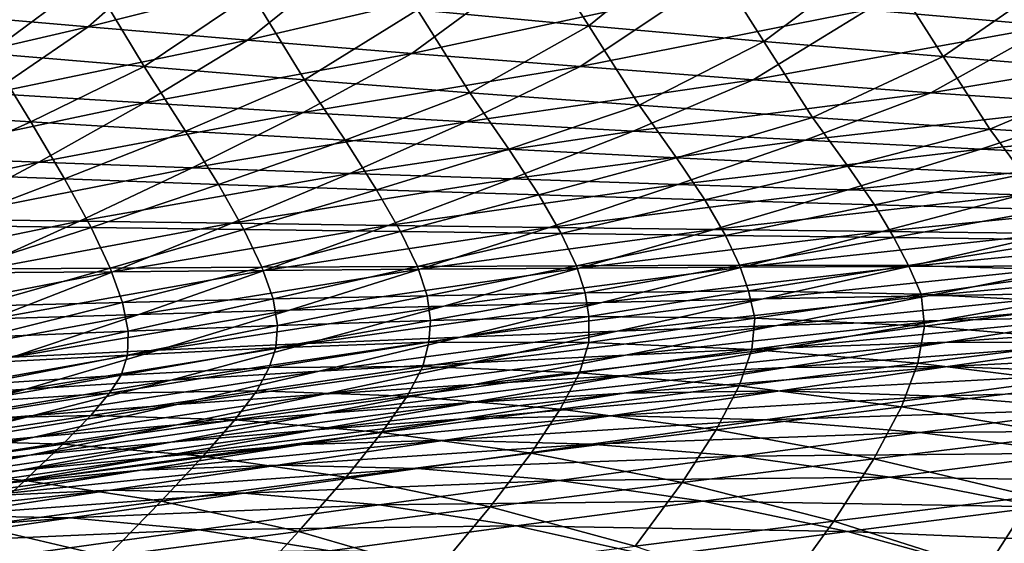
# Model space of a CAD drawing. Header units: metres. Extents: x -155 to 25, y -152 to 27.
# Tile 73 of 124: x -17.23 to -14.92, y -134.88 to -133.65. Entities that reach past the tile are written whole.
import ezdxf

# ---------------------------------------------------------------- set-up
doc = ezdxf.new("R2010")
doc.units = ezdxf.units.M
doc.layers.add('solid_12_401_052_XXX', color=7, linetype='CONTINUOUS')

msp = doc.modelspace()

# ---------------------------------------------------------------- linework, layer by layer
at = {"layer": 'solid_12_401_052_XXX'}
for points in [[(-16.295168, -133.629776, 14.791451), (-15.894475, -133.666931, 15.234095), (-16.052586, -133.417694, 14.834021)], [(-15.894475, -133.666931, 15.234095), (-15.638761, -133.459656, 15.280387), (-16.052586, -133.417694, 14.834021)], [(-15.894475, -133.666931, 15.234095), (-15.484091, -133.703491, 15.66486), (-15.638761, -133.459656, 15.280387)], [(-15.484091, -133.703491, 15.66486), (-15.214985, -133.501526, 15.714545), (-15.638761, -133.459656, 15.280387)], [(-14.811666, -133.666931, -16.287916), (-15.24179, -133.629776, -15.873811), (-14.553377, -133.459656, -16.316551)], [(-17.067137, -133.669327, -14.10902), (-17.429487, -133.638458, -13.65172), (-16.851948, -133.479706, -14.11766)], [(-17.067137, -133.669327, -14.10902), (-16.851948, -133.479706, -14.11766), (-16.465786, -133.516998, -14.571137)], [(-15.484091, -133.703491, 15.66486), (-15.064145, -133.739243, 16.083406), (-15.214985, -133.501526, 15.714545)], [(-15.064145, -133.739243, 16.083406), (-14.781413, -133.543106, 16.136175), (-15.214985, -133.501526, 15.714545)], [(-17.29999, -133.731644, 13.844889), (-17.060959, -133.554581, 13.878383), (-17.426891, -133.516983, 13.407855)], [(-16.693594, -133.700439, -14.55815), (-17.067137, -133.669327, -14.10902), (-16.465786, -133.516998, -14.571137)], [(-16.693594, -133.700439, -14.55815), (-16.465786, -133.516998, -14.571137), (-16.06843, -133.554581, -15.015445)], [(-15.064145, -133.739243, 16.083406), (-14.635214, -133.773956, 16.488993), (-14.781413, -133.543106, 16.136175)], [(-17.29999, -133.731644, 13.844889), (-16.935575, -133.762711, 14.301733), (-17.060959, -133.554581, 13.878383)], [(-16.935575, -133.762711, 14.301733), (-16.683578, -133.592255, 14.339832), (-17.060959, -133.554581, 13.878383)], [(-16.309198, -133.731644, -14.998431), (-16.693594, -133.700439, -14.55815), (-16.06843, -133.554581, -15.015445)], [(-16.309198, -133.731644, -14.998431), (-16.06843, -133.554581, -15.015445), (-15.660274, -133.592255, -15.44991)], [(-16.935575, -133.762711, 14.301733), (-16.56039, -133.793457, 14.749055), (-16.683578, -133.592255, 14.339832)], [(-16.56039, -133.793457, 14.749055), (-16.295168, -133.629776, 14.791451), (-16.683578, -133.592255, 14.339832)], [(-15.914292, -133.762711, -15.429192), (-16.309198, -133.731644, -14.998431), (-15.660274, -133.592255, -15.44991)], [(-15.914292, -133.762711, -15.429192), (-15.660274, -133.592255, -15.44991), (-15.24179, -133.629776, -15.873811)], [(-17.645996, -133.803802, -13.65176), (-17.429487, -133.638458, -13.65172), (-17.067137, -133.669327, -14.10902)], [(-16.56039, -133.793457, 14.749055), (-16.173204, -133.823685, 15.187643), (-16.295168, -133.629776, 14.791451)], [(-16.173204, -133.823685, 15.187643), (-15.894475, -133.666931, 15.234095), (-16.295168, -133.629776, 14.791451)], [(-15.509296, -133.793457, -15.849713), (-15.914292, -133.762711, -15.429192), (-15.24179, -133.629776, -15.873811)], [(-15.509296, -133.793457, -15.849713), (-15.24179, -133.629776, -15.873811), (-14.811666, -133.666931, -16.287916)], [(-16.173204, -133.823685, 15.187643), (-15.776455, -133.85321, 15.614702), (-15.894475, -133.666931, 15.234095)], [(-15.776455, -133.85321, 15.614702), (-15.484091, -133.703491, 15.66486), (-15.894475, -133.666931, 15.234095)], [(-15.092928, -133.823685, -16.260698), (-15.509296, -133.793457, -15.849713), (-14.811666, -133.666931, -16.287916)], [(-15.092928, -133.823685, -16.260698), (-14.811666, -133.666931, -16.287916), (-14.372691, -133.703491, -16.689503)], [(-17.295921, -133.82576, -14.104115), (-17.645996, -133.803802, -13.65176), (-17.067137, -133.669327, -14.10902)], [(-17.295921, -133.82576, -14.104115), (-17.067137, -133.669327, -14.10902), (-16.693594, -133.700439, -14.55815)], [(-16.935013, -133.847839, -14.54861), (-17.295921, -133.82576, -14.104115), (-16.693594, -133.700439, -14.55815)], [(-16.935013, -133.847839, -14.54861), (-16.693594, -133.700439, -14.55815), (-16.309198, -133.731644, -14.998431)], [(-15.776455, -133.85321, 15.614702), (-15.370229, -133.881836, 16.029881), (-15.484091, -133.703491, 15.66486)], [(-15.370229, -133.881836, 16.029881), (-15.064145, -133.739243, 16.083406), (-15.484091, -133.703491, 15.66486)], [(-14.667809, -133.85321, -16.659525), (-15.092928, -133.823685, -16.260698), (-14.372691, -133.703491, -16.689503)], [(-17.552795, -133.869934, 13.813606), (-17.201263, -133.891907, 14.265553), (-17.29999, -133.731644, 13.844889)], [(-17.201263, -133.891907, 14.265553), (-16.935575, -133.762711, 14.301733), (-17.29999, -133.731644, 13.844889)], [(-16.563555, -133.869934, -14.984569), (-16.935013, -133.847839, -14.54861), (-16.309198, -133.731644, -14.998431)], [(-16.563555, -133.869934, -14.984569), (-16.309198, -133.731644, -14.998431), (-15.914292, -133.762711, -15.429192)], [(-15.370229, -133.881836, 16.029881), (-14.955043, -133.909348, 16.432446), (-15.064145, -133.739243, 16.083406)], [(-14.955043, -133.909348, 16.432446), (-14.635214, -133.773956, 16.488993), (-15.064145, -133.739243, 16.083406)], [(-17.201263, -133.891907, 14.265553), (-16.839174, -133.913635, 14.708292), (-16.935575, -133.762711, 14.301733)], [(-16.839174, -133.913635, 14.708292), (-16.56039, -133.793457, 14.749055), (-16.935575, -133.762711, 14.301733)], [(-16.181839, -133.891907, -15.411328), (-16.563555, -133.869934, -14.984569), (-15.914292, -133.762711, -15.429192)], [(-16.181839, -133.891907, -15.411328), (-15.914292, -133.762711, -15.429192), (-15.509296, -133.793457, -15.849713)], [(-14.955043, -133.909348, 16.432446), (-14.531419, -133.935577, 16.821701), (-14.635214, -133.773956, 16.488993)], [(-16.839174, -133.913635, 14.708292), (-16.465321, -133.934998, 15.142544), (-16.56039, -133.793457, 14.749055)], [(-16.465321, -133.934998, 15.142544), (-16.173204, -133.823685, 15.187643), (-16.56039, -133.793457, 14.749055)], [(-15.790222, -133.913635, -15.828176), (-16.181839, -133.891907, -15.411328), (-15.509296, -133.793457, -15.849713)], [(-15.790222, -133.913635, -15.828176), (-15.509296, -133.793457, -15.849713), (-15.092928, -133.823685, -16.260698)], [(-17.531176, -133.973358, -14.101912), (-17.295921, -133.82576, -14.104115), (-16.935013, -133.847839, -14.54861)], [(-16.465321, -133.934998, 15.142544), (-16.08198, -133.955872, 15.565628), (-16.173204, -133.823685, 15.187643)], [(-16.08198, -133.955872, 15.565628), (-15.776455, -133.85321, 15.614702), (-16.173204, -133.823685, 15.187643)], [(-15.387452, -133.934998, -16.23575), (-15.790222, -133.913635, -15.828176), (-15.092928, -133.823685, -16.260698)], [(-15.387452, -133.934998, -16.23575), (-15.092928, -133.823685, -16.260698), (-14.667809, -133.85321, -16.659525)], [(-17.18243, -133.986557, -14.541486), (-17.531176, -133.973358, -14.101912), (-16.935013, -133.847839, -14.54861)], [(-17.18243, -133.986557, -14.541486), (-16.935013, -133.847839, -14.54861), (-16.563555, -133.869934, -14.984569)], [(-17.47212, -134.012787, 14.23087), (-17.201263, -133.891907, 14.265553), (-17.552795, -133.869934, 13.813606)], [(-16.823439, -133.999725, -14.972838), (-17.18243, -133.986557, -14.541486), (-16.563555, -133.869934, -14.984569)], [(-16.823439, -133.999725, -14.972838), (-16.563555, -133.869934, -14.984569), (-16.181839, -133.891907, -15.411328)], [(-16.08198, -133.955872, 15.565628), (-15.689193, -133.976151, 15.977185), (-15.776455, -133.85321, 15.614702)], [(-15.689193, -133.976151, 15.977185), (-15.370229, -133.881836, 16.029881), (-15.776455, -133.85321, 15.614702)], [(-14.975981, -133.955872, -16.631531), (-15.387452, -133.934998, -16.23575), (-14.667809, -133.85321, -16.659525)], [(-14.975981, -133.955872, -16.631531), (-14.667809, -133.85321, -16.659525), (-14.234051, -133.881836, -17.045849)], [(-17.47212, -134.012787, 14.23087), (-17.122641, -134.025726, 14.668777), (-17.201263, -133.891907, 14.265553)], [(-17.122641, -134.025726, 14.668777), (-16.839174, -133.913635, 14.708292), (-17.201263, -133.891907, 14.265553)], [(-16.454437, -134.012787, -15.395311), (-16.823439, -133.999725, -14.972838), (-16.181839, -133.891907, -15.411328)], [(-16.454437, -134.012787, -15.395311), (-16.181839, -133.891907, -15.411328), (-15.790222, -133.913635, -15.828176)], [(-15.689193, -133.976151, 15.977185), (-15.287413, -133.995712, 16.376493), (-15.370229, -133.881836, 16.029881)], [(-15.287413, -133.995712, 16.376493), (-14.955043, -133.909348, 16.432446), (-15.370229, -133.881836, 16.029881)], [(-14.55588, -133.976151, -17.015165), (-14.975981, -133.955872, -16.631531), (-14.234051, -133.881836, -17.045849)], [(-17.122641, -134.025726, 14.668777), (-16.761644, -134.038467, 15.098453), (-16.839174, -133.913635, 14.708292)], [(-16.761644, -134.038467, 15.098453), (-16.465321, -133.934998, 15.142544), (-16.839174, -133.913635, 14.708292)], [(-16.075733, -134.025726, -15.808205), (-16.454437, -134.012787, -15.395311), (-15.790222, -133.913635, -15.828176)], [(-16.075733, -134.025726, -15.808205), (-15.790222, -133.913635, -15.828176), (-15.387452, -133.934998, -16.23575)], [(-15.287413, -133.995712, 16.376493), (-14.877096, -134.01442, 16.762865), (-14.955043, -133.909348, 16.432446)], [(-14.877096, -134.01442, 16.762865), (-14.531419, -133.935577, 16.821701), (-14.955043, -133.909348, 16.432446)], [(-16.761644, -134.038467, 15.098453), (-16.391249, -134.05098, 15.517332), (-16.465321, -133.934998, 15.142544)], [(-16.391249, -134.05098, 15.517332), (-16.08198, -133.955872, 15.565628), (-16.465321, -133.934998, 15.142544)], [(-15.686104, -134.038467, -16.212095), (-16.075733, -134.025726, -15.808205), (-15.387452, -133.934998, -16.23575)], [(-15.686104, -134.038467, -16.212095), (-15.387452, -133.934998, -16.23575), (-14.975981, -133.955872, -16.631531)], [(-16.391249, -134.05098, 15.517332), (-16.011457, -134.063202, 15.925053), (-16.08198, -133.955872, 15.565628)], [(-16.011457, -134.063202, 15.925053), (-15.689193, -133.976151, 15.977185), (-16.08198, -133.955872, 15.565628)], [(-15.287837, -134.05098, -16.60457), (-15.686104, -134.038467, -16.212095), (-14.975981, -133.955872, -16.631531)], [(-15.287837, -134.05098, -16.60457), (-14.975981, -133.955872, -16.631531), (-14.55588, -133.976151, -17.015165)], [(-17.771168, -134.115234, -14.102114), (-17.531176, -133.973358, -14.101912), (-17.18243, -133.986557, -14.541486)], [(-17.434057, -134.120178, -14.53651), (-17.771168, -134.115234, -14.102114), (-17.18243, -133.986557, -14.541486)], [(-17.434057, -134.120178, -14.53651), (-17.18243, -133.986557, -14.541486), (-16.823439, -133.999725, -14.972838)], [(-16.011457, -134.063202, 15.925053), (-15.622663, -134.075104, 16.320904), (-15.689193, -133.976151, 15.977185)], [(-15.622663, -134.075104, 16.320904), (-15.287413, -133.995712, 16.376493), (-15.689193, -133.976151, 15.977185)], [(-14.880963, -134.063202, -16.985268), (-15.287837, -134.05098, -16.60457), (-14.55588, -133.976151, -17.015165)], [(-17.408861, -134.134567, 14.630442), (-17.122641, -134.025726, 14.668777), (-17.47212, -134.012787, 14.23087)], [(-17.087004, -134.125031, -14.962993), (-17.434057, -134.120178, -14.53651), (-16.823439, -133.999725, -14.972838)], [(-17.087004, -134.125031, -14.962993), (-16.823439, -133.999725, -14.972838), (-16.454437, -134.012787, -15.395311)], [(-16.730204, -134.129822, -15.380919), (-17.087004, -134.125031, -14.962993), (-16.454437, -134.012787, -15.395311)], [(-16.730204, -134.129822, -15.380919), (-16.454437, -134.012787, -15.395311), (-16.075733, -134.025726, -15.808205)], [(-15.622663, -134.075104, 16.320904), (-15.225259, -134.086624, 16.704212), (-15.287413, -133.995712, 16.376493)], [(-15.225259, -134.086624, 16.704212), (-14.877096, -134.01442, 16.762865), (-15.287413, -133.995712, 16.376493)], [(-17.408861, -134.134567, 14.630442), (-17.060225, -134.139282, 15.055326), (-17.122641, -134.025726, 14.668777)], [(-17.060225, -134.139282, 15.055326), (-16.761644, -134.038467, 15.098453), (-17.122641, -134.025726, 14.668777)], [(-16.363911, -134.134567, -15.789599), (-16.730204, -134.129822, -15.380919), (-16.075733, -134.025726, -15.808205)], [(-16.363911, -134.134567, -15.789599), (-16.075733, -134.025726, -15.808205), (-15.686104, -134.038467, -16.212095)], [(-15.225259, -134.086624, 16.704212), (-14.8186, -134.097717, 17.075073), (-14.877096, -134.01442, 16.762865)], [(-17.060225, -134.139282, 15.055326), (-16.702301, -134.143967, 15.469795), (-16.761644, -134.038467, 15.098453)], [(-16.702301, -134.143967, 15.469795), (-16.391249, -134.05098, 15.517332), (-16.761644, -134.038467, 15.098453)], [(-16.702301, -134.143967, 15.469795), (-16.335062, -134.148682, 15.873484), (-16.391249, -134.05098, 15.517332)], [(-16.335062, -134.148682, 15.873484), (-16.011457, -134.063202, 15.925053), (-16.391249, -134.05098, 15.517332)], [(-15.986939, -134.139282, -16.189558), (-16.363911, -134.134567, -15.789599), (-15.686104, -134.038467, -16.212095)], [(-15.986939, -134.139282, -16.189558), (-15.686104, -134.038467, -16.212095), (-15.287837, -134.05098, -16.60457)], [(-15.601418, -134.143982, -16.578489), (-15.986939, -134.139282, -16.189558), (-15.287837, -134.05098, -16.60457)], [(-15.601418, -134.143982, -16.578489), (-15.287837, -134.05098, -16.60457), (-14.880963, -134.063202, -16.985268)], [(-16.335062, -134.148682, 15.873484), (-15.958844, -134.153412, 16.265701), (-16.011457, -134.063202, 15.925053)], [(-15.958844, -134.153412, 16.265701), (-15.622663, -134.075104, 16.320904), (-16.011457, -134.063202, 15.925053)], [(-15.958844, -134.153412, 16.265701), (-15.573987, -134.158173, 16.645786), (-15.622663, -134.075104, 16.320904)], [(-15.573987, -134.158173, 16.645786), (-15.225259, -134.086624, 16.704212), (-15.622663, -134.075104, 16.320904)], [(-15.207345, -134.148682, -16.956026), (-15.601418, -134.143982, -16.578489), (-14.880963, -134.063202, -16.985268)], [(-15.207345, -134.148682, -16.956026), (-14.880963, -134.063202, -16.985268), (-14.465921, -134.075104, -17.353508)], [(-14.805099, -134.153412, -17.321503), (-15.207345, -134.148682, -16.956026), (-14.465921, -134.075104, -17.353508)], [(-15.573987, -134.158173, 16.645786), (-15.179844, -134.16301, 17.013809), (-15.225259, -134.086624, 16.704212)], [(-15.179844, -134.16301, 17.013809), (-14.8186, -134.097717, 17.075073), (-15.225259, -134.086624, 16.704212)], [(-15.179844, -134.16301, 17.013809), (-14.771222, -134.168823, 17.370022), (-14.8186, -134.097717, 17.075073)], [(-17.689859, -134.248962, -14.533667), (-17.434057, -134.120178, -14.53651), (-17.087004, -134.125031, -14.962993)], [(-17.354223, -134.246109, -14.955021), (-17.689859, -134.248962, -14.533667), (-17.087004, -134.125031, -14.962993)], [(-17.354223, -134.246109, -14.955021), (-17.087004, -134.125031, -14.962993), (-16.730204, -134.129822, -15.380919)], [(-17.361029, -134.237564, 15.013164), (-17.060225, -134.139282, 15.055326), (-17.408861, -134.134567, 14.630442)], [(-17.361029, -134.237564, 15.013164), (-17.015104, -134.234985, 15.423018), (-17.060225, -134.139282, 15.055326)], [(-17.009106, -134.243195, -15.36814), (-17.354223, -134.246109, -14.955021), (-16.730204, -134.129822, -15.380919)], [(-17.015104, -134.234985, 15.423018), (-16.702301, -134.143967, 15.469795), (-17.060225, -134.139282, 15.055326)], [(-17.015104, -134.234985, 15.423018), (-16.659975, -134.232666, 15.822484), (-16.702301, -134.143967, 15.469795)], [(-17.009106, -134.243195, -15.36814), (-16.730204, -134.129822, -15.380919), (-16.363911, -134.134567, -15.789599)], [(-16.654724, -134.240326, -15.772356), (-17.009106, -134.243195, -15.36814), (-16.363911, -134.134567, -15.789599)], [(-16.659975, -134.232666, 15.822484), (-16.335062, -134.148682, 15.873484), (-16.702301, -134.143967, 15.469795)], [(-16.659975, -134.232666, 15.822484), (-16.295927, -134.230682, 16.21089), (-16.335062, -134.148682, 15.873484)], [(-16.654724, -134.240326, -15.772356), (-16.363911, -134.134567, -15.789599), (-15.986939, -134.139282, -16.189558)], [(-16.289928, -134.237564, -16.168135), (-16.654724, -134.240326, -15.772356), (-15.986939, -134.139282, -16.189558)], [(-16.295927, -134.230682, 16.21089), (-15.958844, -134.153412, 16.265701), (-16.335062, -134.148682, 15.873484)], [(-16.289928, -134.237564, -16.168135), (-15.986939, -134.139282, -16.189558), (-15.601418, -134.143982, -16.578489)], [(-15.916696, -134.234985, -16.553288), (-16.289928, -134.237564, -16.168135), (-15.601418, -134.143982, -16.578489)], [(-15.916696, -134.234985, -16.553288), (-15.601418, -134.143982, -16.578489), (-15.207345, -134.148682, -16.956026)], [(-15.534992, -134.232666, -16.927443), (-15.916696, -134.234985, -16.553288), (-15.207345, -134.148682, -16.956026)], [(-15.534992, -134.232666, -16.927443), (-15.207345, -134.148682, -16.956026), (-14.805099, -134.153412, -17.321503)], [(-16.295927, -134.230682, 16.21089), (-15.92325, -134.229126, 16.587591), (-15.958844, -134.153412, 16.265701)], [(-15.92325, -134.229126, 16.587591), (-15.573987, -134.158173, 16.645786), (-15.958844, -134.153412, 16.265701)], [(-15.92325, -134.229126, 16.587591), (-15.541303, -134.228058, 16.952635), (-15.573987, -134.158173, 16.645786)], [(-15.541303, -134.228058, 16.952635), (-15.179844, -134.16301, 17.013809), (-15.573987, -134.158173, 16.645786)], [(-15.541303, -134.228058, 16.952635), (-15.145662, -134.228531, 17.30559), (-15.179844, -134.16301, 17.013809)], [(-15.14515, -134.230682, -17.289949), (-15.534992, -134.232666, -16.927443), (-14.805099, -134.153412, -17.321503)], [(-15.145662, -134.228531, 17.30559), (-14.771222, -134.168823, 17.370022), (-15.179844, -134.16301, 17.013809)], [(-15.145662, -134.228531, 17.30559), (-14.725677, -134.240295, 17.64502), (-14.771222, -134.168823, 17.370022)], [(-15.14515, -134.230682, -17.289949), (-14.805099, -134.153412, -17.321503), (-14.395068, -134.158173, -17.674282)], [(-14.747502, -134.229126, -17.64019), (-15.14515, -134.230682, -17.289949), (-14.395068, -134.158173, -17.674282)], [(-17.625425, -134.363342, -14.949043), (-17.354223, -134.246109, -14.955021), (-17.009106, -134.243195, -15.36814)], [(-17.291435, -134.353287, -15.357082), (-17.625425, -134.363342, -14.949043), (-17.009106, -134.243195, -15.36814)], [(-17.329821, -134.324188, 15.377048), (-17.015104, -134.234985, 15.423018), (-17.361029, -134.237564, 15.013164)], [(-17.329821, -134.324188, 15.377048), (-16.986319, -134.315308, 15.772087), (-17.015104, -134.234985, 15.423018)], [(-17.291435, -134.353287, -15.357082), (-17.009106, -134.243195, -15.36814), (-16.654724, -134.240326, -15.772356)], [(-16.948416, -134.343323, -15.756562), (-17.291435, -134.353287, -15.357082), (-16.654724, -134.240326, -15.772356)], [(-16.986319, -134.315308, 15.772087), (-16.659975, -134.232666, 15.822484), (-17.015104, -134.234985, 15.423018)], [(-16.986319, -134.315308, 15.772087), (-16.633995, -134.307037, 16.15649), (-16.659975, -134.232666, 15.822484)], [(-16.948416, -134.343323, -15.756562), (-16.654724, -134.240326, -15.772356), (-16.289928, -134.237564, -16.168135)], [(-16.595272, -134.333572, -16.1479), (-16.948416, -134.343323, -15.756562), (-16.289928, -134.237564, -16.168135)], [(-16.633995, -134.307037, 16.15649), (-16.295927, -134.230682, 16.21089), (-16.659975, -134.232666, 15.822484)], [(-16.633995, -134.307037, 16.15649), (-16.273096, -134.299515, 16.52964), (-16.295927, -134.230682, 16.21089)], [(-16.595272, -134.333572, -16.1479), (-16.289928, -134.237564, -16.168135), (-15.916696, -134.234985, -16.553288)], [(-16.233826, -134.324188, -16.52902), (-16.595272, -134.333572, -16.1479), (-15.916696, -134.234985, -16.553288)], [(-16.273096, -134.299515, 16.52964), (-15.92325, -134.229126, 16.587591), (-16.295927, -134.230682, 16.21089)], [(-16.273096, -134.299515, 16.52964), (-15.902994, -134.292877, 16.89156), (-15.92325, -134.229126, 16.587591)], [(-16.233826, -134.324188, -16.52902), (-15.916696, -134.234985, -16.553288), (-15.534992, -134.232666, -16.927443)], [(-15.864025, -134.315308, -16.899557), (-16.233826, -134.324188, -16.52902), (-15.534992, -134.232666, -16.927443)], [(-15.902994, -134.292877, 16.89156), (-15.541303, -134.228058, 16.952635), (-15.92325, -134.229126, 16.587591)], [(-15.902994, -134.292877, 16.89156), (-15.520042, -134.2883, 17.241135), (-15.541303, -134.228058, 16.952635)], [(-15.864025, -134.315308, -16.899557), (-15.534992, -134.232666, -16.927443), (-15.14515, -134.230682, -17.289949)], [(-15.486155, -134.307037, -17.258879), (-15.864025, -134.315308, -16.899557), (-15.14515, -134.230682, -17.289949)], [(-15.520042, -134.2883, 17.241135), (-15.145662, -134.228531, 17.30559), (-15.541303, -134.228058, 16.952635)], [(-15.520042, -134.2883, 17.241135), (-15.115513, -134.296143, 17.57543), (-15.145662, -134.228531, 17.30559)], [(-15.486155, -134.307037, -17.258879), (-15.14515, -134.230682, -17.289949), (-14.747502, -134.229126, -17.64019)], [(-15.100501, -134.299515, -17.606382), (-15.486155, -134.307037, -17.258879), (-14.747502, -134.229126, -17.64019)], [(-15.115513, -134.296143, 17.57543), (-14.725677, -134.240295, 17.64502), (-15.145662, -134.228531, 17.30559)], [(-15.115513, -134.296143, 17.57543), (-14.703154, -134.317551, 17.894966), (-14.725677, -134.240295, 17.64502)], [(-15.100501, -134.299515, -17.606382), (-14.747502, -134.229126, -17.64019), (-14.341406, -134.228058, -17.978165)], [(-14.706437, -134.292877, -17.942053), (-15.100501, -134.299515, -17.606382), (-14.341406, -134.228058, -17.978165)], [(-15.894362, -134.348129, 17.176653), (-15.520042, -134.2883, 17.241135), (-15.902994, -134.292877, 16.89156)], [(-15.894362, -134.348129, 17.176653), (-15.505051, -134.352249, 17.505718), (-15.520042, -134.2883, 17.241135)], [(-15.505051, -134.352249, 17.505718), (-15.115513, -134.296143, 17.57543), (-15.520042, -134.2883, 17.241135)], [(-15.071698, -134.357483, -17.906054), (-14.706437, -134.292877, -17.942053), (-14.3004, -134.2883, -18.264524)], [(-14.678263, -134.348129, -18.22588), (-15.071698, -134.357483, -17.906054), (-14.3004, -134.2883, -18.264524)], [(-16.973064, -134.382462, 16.10251), (-16.633995, -134.307037, 16.15649), (-16.986319, -134.315308, 15.772087)], [(-16.973064, -134.382462, 16.10251), (-16.623537, -134.36937, 16.471935), (-16.633995, -134.307037, 16.15649)], [(-16.623537, -134.36937, 16.471935), (-16.273096, -134.299515, 16.52964), (-16.633995, -134.307037, 16.15649)], [(-16.623537, -134.36937, 16.471935), (-16.264925, -134.357483, 16.830584), (-16.273096, -134.299515, 16.52964)], [(-16.264925, -134.357483, 16.830584), (-15.902994, -134.292877, 16.89156), (-16.273096, -134.299515, 16.52964)], [(-16.264925, -134.357483, 16.830584), (-15.894362, -134.348129, 17.176653), (-15.902994, -134.292877, 16.89156)], [(-16.194471, -134.396606, -16.872375), (-15.864025, -134.315308, -16.899557), (-15.486155, -134.307037, -17.258879)], [(-15.828131, -134.382462, -17.228291), (-16.194471, -134.396606, -16.872375), (-15.486155, -134.307037, -17.258879)], [(-15.828131, -134.382462, -17.228291), (-15.486155, -134.307037, -17.258879), (-15.100501, -134.299515, -17.606382)], [(-15.454077, -134.36937, -17.572861), (-15.828131, -134.382462, -17.228291), (-15.100501, -134.299515, -17.606382)], [(-15.505051, -134.352249, 17.505718), (-15.10799, -134.371094, 17.820768), (-15.115513, -134.296143, 17.57543)], [(-15.454077, -134.36937, -17.572861), (-15.100501, -134.299515, -17.606382), (-14.706437, -134.292877, -17.942053)], [(-15.071698, -134.357483, -17.906054), (-15.454077, -134.36937, -17.572861), (-14.706437, -134.292877, -17.942053)], [(-15.10799, -134.371094, 17.820768), (-14.703154, -134.317551, 17.894966), (-15.115513, -134.296143, 17.57543)], [(-17.314119, -134.396606, 15.722295), (-16.986319, -134.315308, 15.772087), (-17.329821, -134.324188, 15.377048)], [(-17.314119, -134.396606, 15.722295), (-16.973064, -134.382462, 16.10251), (-16.986319, -134.315308, 15.772087)], [(-17.245045, -134.443542, -15.742228), (-16.948416, -134.343323, -15.756562), (-16.595272, -134.333572, -16.1479)], [(-16.903015, -134.427322, -16.128859), (-17.245045, -134.443542, -15.742228), (-16.595272, -134.333572, -16.1479)], [(-16.903015, -134.427322, -16.128859), (-16.595272, -134.333572, -16.1479), (-16.233826, -134.324188, -16.52902)], [(-16.552847, -134.411621, -16.505695), (-16.903015, -134.427322, -16.128859), (-16.233826, -134.324188, -16.52902)], [(-16.552847, -134.411621, -16.505695), (-16.233826, -134.324188, -16.52902), (-15.864025, -134.315308, -16.899557)], [(-16.194471, -134.396606, -16.872375), (-16.552847, -134.411621, -16.505695), (-15.864025, -134.315308, -16.899557)], [(-15.10799, -134.371094, 17.820768), (-14.703472, -134.4048, 18.121515), (-14.703154, -134.317551, 17.894966)], [(-17.577253, -134.460083, -15.347756), (-17.291435, -134.353287, -15.357082), (-16.948416, -134.343323, -15.756562)], [(-17.245045, -134.443542, -15.742228), (-17.577253, -134.460083, -15.347756), (-16.948416, -134.343323, -15.756562)], [(-16.62705, -134.421829, 16.769691), (-16.264925, -134.357483, 16.830584), (-16.623537, -134.36937, 16.471935)], [(-16.62705, -134.421829, 16.769691), (-16.268631, -134.408005, 17.11215), (-16.264925, -134.357483, 16.830584)], [(-16.268631, -134.408005, 17.11215), (-15.894362, -134.348129, 17.176653), (-16.264925, -134.357483, 16.830584)], [(-16.268631, -134.408005, 17.11215), (-15.89434, -134.408707, 17.435904), (-15.894362, -134.348129, 17.176653)], [(-15.89434, -134.408707, 17.435904), (-15.505051, -134.352249, 17.505718), (-15.894362, -134.348129, 17.176653)], [(-15.89434, -134.408707, 17.435904), (-15.512428, -134.425171, 17.746403), (-15.505051, -134.352249, 17.505718)], [(-15.808129, -134.438553, -17.539585), (-15.454077, -134.36937, -17.572861), (-15.071698, -134.357483, -17.906054)], [(-15.437151, -134.421829, -17.870153), (-15.808129, -134.438553, -17.539585), (-15.071698, -134.357483, -17.906054)], [(-15.512428, -134.425171, 17.746403), (-15.10799, -134.371094, 17.820768), (-15.505051, -134.352249, 17.505718)], [(-15.437151, -134.421829, -17.870153), (-15.071698, -134.357483, -17.906054), (-14.678263, -134.348129, -18.22588)], [(-15.056076, -134.408005, -18.187212), (-15.437151, -134.421829, -17.870153), (-14.678263, -134.348129, -18.22588)], [(-15.056076, -134.408005, -18.187212), (-14.678263, -134.348129, -18.22588), (-14.267288, -134.352249, -18.527456)], [(-14.660451, -134.408707, -18.484518), (-15.056076, -134.408005, -18.187212), (-14.267288, -134.352249, -18.527456)], [(-17.312967, -134.456787, 16.048887), (-16.973064, -134.382462, 16.10251), (-17.314119, -134.396606, 15.722295)], [(-17.312967, -134.456787, 16.048887), (-16.97447, -134.438553, 16.414444), (-16.973064, -134.382462, 16.10251)], [(-16.97447, -134.438553, 16.414444), (-16.623537, -134.36937, 16.471935), (-16.973064, -134.382462, 16.10251)], [(-16.97447, -134.438553, 16.414444), (-16.62705, -134.421829, 16.769691), (-16.623537, -134.36937, 16.471935)], [(-16.526085, -134.476303, -16.845795), (-16.194471, -134.396606, -16.872375), (-15.828131, -134.382462, -17.228291)], [(-16.170912, -134.456787, -17.198116), (-16.526085, -134.476303, -16.845795), (-15.828131, -134.382462, -17.228291)], [(-16.170912, -134.456787, -17.198116), (-15.828131, -134.382462, -17.228291), (-15.454077, -134.36937, -17.572861)], [(-15.808129, -134.438553, -17.539585), (-16.170912, -134.456787, -17.198116), (-15.454077, -134.36937, -17.572861)], [(-15.512428, -134.425171, 17.746403), (-15.123275, -134.45755, 18.043274), (-15.10799, -134.371094, 17.820768)], [(-15.123275, -134.45755, 18.043274), (-14.703472, -134.4048, 18.121515), (-15.10799, -134.371094, 17.820768)], [(-16.873432, -134.496902, -16.483173), (-16.552847, -134.411621, -16.505695), (-16.194471, -134.396606, -16.872375)], [(-16.526085, -134.476303, -16.845795), (-16.873432, -134.496902, -16.483173), (-16.194471, -134.396606, -16.872375)], [(-15.123275, -134.45755, 18.043274), (-14.726797, -134.506393, 18.326632), (-14.703472, -134.4048, 18.121515)], [(-17.544104, -134.540436, -15.729137), (-17.245045, -134.443542, -15.742228), (-16.903015, -134.427322, -16.128859)], [(-17.212744, -134.518356, -16.110838), (-17.544104, -134.540436, -15.729137), (-16.903015, -134.427322, -16.128859)], [(-17.212744, -134.518356, -16.110838), (-16.903015, -134.427322, -16.128859), (-16.552847, -134.411621, -16.505695)], [(-16.873432, -134.496902, -16.483173), (-17.212744, -134.518356, -16.110838), (-16.552847, -134.411621, -16.505695)], [(-16.989408, -134.485931, 16.708893), (-16.62705, -134.421829, 16.769691), (-16.97447, -134.438553, 16.414444)], [(-16.989408, -134.485931, 16.708893), (-16.642839, -134.467957, 17.047625), (-16.62705, -134.421829, 16.769691)], [(-16.642839, -134.467957, 17.047625), (-16.268631, -134.408005, 17.11215), (-16.62705, -134.421829, 16.769691)], [(-16.642839, -134.467957, 17.047625), (-16.283339, -134.465454, 17.365971), (-16.268631, -134.408005, 17.11215)], [(-16.283339, -134.465454, 17.365971), (-15.89434, -134.408707, 17.435904), (-16.268631, -134.408005, 17.11215)], [(-16.283339, -134.465454, 17.365971), (-15.916404, -134.479721, 17.671852), (-15.89434, -134.408707, 17.435904)], [(-16.162741, -134.507141, -17.506584), (-15.808129, -134.438553, -17.539585), (-15.437151, -134.421829, -17.870153)], [(-15.802827, -134.485931, -17.834364), (-16.162741, -134.507141, -17.506584), (-15.437151, -134.421829, -17.870153)], [(-15.916404, -134.479721, 17.671852), (-15.512428, -134.425171, 17.746403), (-15.89434, -134.408707, 17.435904)], [(-15.916404, -134.479721, 17.671852), (-15.542492, -134.510925, 17.964798), (-15.512428, -134.425171, 17.746403)], [(-15.802827, -134.485931, -17.834364), (-15.437151, -134.421829, -17.870153), (-15.056076, -134.408005, -18.187212)], [(-15.433831, -134.467957, -18.148516), (-15.802827, -134.485931, -17.834364), (-15.056076, -134.408005, -18.187212)], [(-15.542492, -134.510925, 17.964798), (-15.123275, -134.45755, 18.043274), (-15.512428, -134.425171, 17.746403)], [(-15.433831, -134.467957, -18.148516), (-15.056076, -134.408005, -18.187212), (-14.660451, -134.408707, -18.484518)], [(-15.053332, -134.465454, -18.441442), (-15.433831, -134.467957, -18.148516), (-14.660451, -134.408707, -18.484518)], [(-15.053332, -134.465454, -18.441442), (-14.660451, -134.408707, -18.484518), (-14.258134, -134.425171, -18.768078)], [(-14.666272, -134.479721, -18.721424), (-15.053332, -134.465454, -18.441442), (-14.258134, -134.425171, -18.768078)], [(-17.325981, -134.507141, 16.357187), (-16.97447, -134.438553, 16.414444), (-17.312967, -134.456787, 16.048887)], [(-17.325981, -134.507141, 16.357187), (-16.989408, -134.485931, 16.708893), (-16.97447, -134.438553, 16.414444)], [(-16.514637, -134.53009, -17.168407), (-16.170912, -134.456787, -17.198116), (-15.808129, -134.438553, -17.539585)], [(-16.162741, -134.507141, -17.506584), (-16.514637, -134.53009, -17.168407), (-15.808129, -134.438553, -17.539585)], [(-17.016996, -134.527985, 16.983076), (-16.642839, -134.467957, 17.047625), (-16.989408, -134.485931, 16.708893)], [(-17.016996, -134.527985, 16.983076), (-16.672075, -134.522552, 17.295931), (-16.642839, -134.467957, 17.047625)], [(-16.859068, -134.554535, -16.819889), (-16.526085, -134.476303, -16.845795), (-16.170912, -134.456787, -17.198116)], [(-16.514637, -134.53009, -17.168407), (-16.859068, -134.554535, -16.819889), (-16.170912, -134.456787, -17.198116)], [(-16.672075, -134.522552, 17.295931), (-16.283339, -134.465454, 17.365971), (-16.642839, -134.467957, 17.047625)], [(-16.672075, -134.522552, 17.295931), (-16.319956, -134.534836, 17.597132), (-16.283339, -134.465454, 17.365971)], [(-16.319956, -134.534836, 17.597132), (-15.916404, -134.479721, 17.671852), (-16.283339, -134.465454, 17.365971)], [(-16.168705, -134.549774, -17.798674), (-15.802827, -134.485931, -17.834364), (-15.433831, -134.467957, -18.148516)], [(-15.811535, -134.527985, -18.109795), (-16.168705, -134.549774, -17.798674), (-15.433831, -134.467957, -18.148516)], [(-15.811535, -134.527985, -18.109795), (-15.433831, -134.467957, -18.148516), (-15.053332, -134.465454, -18.441442)], [(-15.445959, -134.522552, -18.398243), (-15.811535, -134.527985, -18.109795), (-15.053332, -134.465454, -18.441442)], [(-15.542492, -134.510925, 17.964798), (-15.161598, -134.559601, 18.244865), (-15.123275, -134.45755, 18.043274)], [(-15.445959, -134.522552, -18.398243), (-15.053332, -134.465454, -18.441442), (-14.666272, -134.479721, -18.721424)], [(-15.161598, -134.559601, 18.244865), (-14.726797, -134.506393, 18.326632), (-15.123275, -134.45755, 18.043274)], [(-17.524801, -134.606903, -16.093962), (-17.212744, -134.518356, -16.110838), (-16.873432, -134.496902, -16.483173)], [(-17.19585, -134.580231, -16.461555), (-17.524801, -134.606903, -16.093962), (-16.873432, -134.496902, -16.483173)], [(-17.351974, -134.549774, 16.64818), (-16.989408, -134.485931, 16.708893), (-17.325981, -134.507141, 16.357187)], [(-17.351974, -134.549774, 16.64818), (-17.016996, -134.527985, 16.983076), (-16.989408, -134.485931, 16.708893)], [(-17.19585, -134.580231, -16.461555), (-16.873432, -134.496902, -16.483173), (-16.526085, -134.476303, -16.845795)], [(-16.859068, -134.554535, -16.819889), (-17.19585, -134.580231, -16.461555), (-16.526085, -134.476303, -16.845795)], [(-16.51786, -134.575073, -17.473835), (-16.162741, -134.507141, -17.506584), (-15.802827, -134.485931, -17.834364)], [(-16.168705, -134.549774, -17.798674), (-16.51786, -134.575073, -17.473835), (-15.802827, -134.485931, -17.834364)], [(-16.319956, -134.534836, 17.597132), (-15.961176, -134.564987, 17.88611), (-15.916404, -134.479721, 17.671852)], [(-15.961176, -134.564987, 17.88611), (-15.542492, -134.510925, 17.964798), (-15.916404, -134.479721, 17.671852)], [(-15.074002, -134.534836, -18.674572), (-15.445959, -134.522552, -18.398243), (-14.666272, -134.479721, -18.721424)], [(-15.074002, -134.534836, -18.674572), (-14.666272, -134.479721, -18.721424), (-14.27314, -134.510925, -18.988022)], [(-17.846008, -134.634308, -15.717448), (-17.544104, -134.540436, -15.729137), (-17.212744, -134.518356, -16.110838)], [(-17.524801, -134.606903, -16.093962), (-17.846008, -134.634308, -15.717448), (-17.212744, -134.518356, -16.110838)], [(-16.859219, -134.602295, -17.139124), (-16.514637, -134.53009, -17.168407), (-16.162741, -134.507141, -17.506584)], [(-16.51786, -134.575073, -17.473835), (-16.859219, -134.602295, -17.139124), (-16.162741, -134.507141, -17.506584)], [(-15.961176, -134.564987, 17.88611), (-15.595799, -134.613586, 18.162861), (-15.542492, -134.510925, 17.964798)], [(-15.595799, -134.613586, 18.162861), (-15.161598, -134.559601, 18.244865), (-15.542492, -134.510925, 17.964798)], [(-15.161598, -134.559601, 18.244865), (-14.776263, -134.626358, 18.510025), (-14.726797, -134.506393, 18.326632)], [(-14.696238, -134.564987, -18.938248), (-15.074002, -134.534836, -18.674572), (-14.27314, -134.510925, -18.988022)], [(-17.391109, -134.588074, 16.91851), (-17.016996, -134.527985, 16.983076), (-17.351974, -134.549774, 16.64818)], [(-17.391109, -134.588074, 16.91851), (-17.06061, -134.580017, 17.225807), (-17.016996, -134.527985, 16.983076)], [(-17.193296, -134.631165, -16.794601), (-16.859068, -134.554535, -16.819889), (-16.514637, -134.53009, -17.168407)], [(-16.859219, -134.602295, -17.139124), (-17.193296, -134.631165, -16.794601), (-16.514637, -134.53009, -17.168407)], [(-17.06061, -134.580017, 17.225807), (-16.672075, -134.522552, 17.295931), (-17.016996, -134.527985, 16.983076)], [(-17.06061, -134.580017, 17.225807), (-16.723185, -134.590561, 17.522274), (-16.672075, -134.522552, 17.295931)], [(-16.723185, -134.590561, 17.522274), (-16.319956, -134.534836, 17.597132), (-16.672075, -134.522552, 17.295931)], [(-16.723185, -134.590561, 17.522274), (-16.379448, -134.619843, 17.807249), (-16.319956, -134.534836, 17.597132)], [(-16.53474, -134.613312, -17.763065), (-16.168705, -134.549774, -17.798674), (-15.811535, -134.527985, -18.109795)], [(-16.189199, -134.588074, -18.071051), (-16.53474, -134.613312, -17.763065), (-15.811535, -134.527985, -18.109795)], [(-16.379448, -134.619843, 17.807249), (-15.961176, -134.564987, 17.88611), (-16.319956, -134.534836, 17.597132)], [(-16.189199, -134.588074, -18.071051), (-15.811535, -134.527985, -18.109795), (-15.445959, -134.522552, -18.398243)], [(-15.83839, -134.580017, -18.354944), (-16.189199, -134.588074, -18.071051), (-15.445959, -134.522552, -18.398243)], [(-15.83839, -134.580017, -18.354944), (-15.445959, -134.522552, -18.398243), (-15.074002, -134.534836, -18.674572)], [(-15.481417, -134.590561, -18.62756), (-15.83839, -134.580017, -18.354944), (-15.074002, -134.534836, -18.674572)], [(-15.481417, -134.590561, -18.62756), (-15.074002, -134.534836, -18.674572), (-14.696238, -134.564987, -18.938248)], [(-17.519934, -134.661392, -16.440765), (-17.19585, -134.580231, -16.461555), (-16.859068, -134.554535, -16.819889)], [(-17.193296, -134.631165, -16.794601), (-17.519934, -134.661392, -16.440765), (-16.859068, -134.554535, -16.819889)], [(-16.873367, -134.642242, -17.441286), (-16.51786, -134.575073, -17.473835), (-16.168705, -134.549774, -17.798674)], [(-16.53474, -134.613312, -17.763065), (-16.873367, -134.642242, -17.441286), (-16.168705, -134.549774, -17.798674)], [(-16.379448, -134.619843, 17.807249), (-16.029533, -134.668457, 18.080666), (-15.961176, -134.564987, 17.88611)], [(-16.029533, -134.668457, 18.080666), (-15.595799, -134.613586, 18.162861), (-15.961176, -134.564987, 17.88611)], [(-15.595799, -134.613586, 18.162861), (-15.226377, -134.681244, 18.425291), (-15.161598, -134.559601, 18.244865)], [(-15.118935, -134.619843, -18.888275), (-15.481417, -134.590561, -18.62756), (-14.696238, -134.564987, -18.938248)], [(-15.226377, -134.681244, 18.425291), (-14.776263, -134.626358, 18.510025), (-15.161598, -134.559601, 18.244865)], [(-15.118935, -134.619843, -18.888275), (-14.696238, -134.564987, -18.938248), (-14.312731, -134.613586, -19.189276)], [(-17.838972, -134.692703, -16.078136), (-17.524801, -134.606903, -16.093962), (-17.19585, -134.580231, -16.461555)], [(-17.519934, -134.661392, -16.440765), (-17.838972, -134.692703, -16.078136), (-17.19585, -134.580231, -16.461555)], [(-17.448973, -134.637894, 17.155607), (-17.06061, -134.580017, 17.225807), (-17.391109, -134.588074, 16.91851)], [(-17.448973, -134.637894, 17.155607), (-17.126139, -134.646927, 17.447298), (-17.06061, -134.580017, 17.225807)], [(-17.204454, -134.673203, -17.11018), (-16.859219, -134.602295, -17.139124), (-16.51786, -134.575073, -17.473835)], [(-16.873367, -134.642242, -17.441286), (-17.204454, -134.673203, -17.11018), (-16.51786, -134.575073, -17.473835)], [(-17.126139, -134.646927, 17.447298), (-16.723185, -134.590561, 17.522274), (-17.06061, -134.580017, 17.225807)], [(-17.126139, -134.646927, 17.447298), (-16.797371, -134.675507, 17.728241), (-16.723185, -134.590561, 17.522274)], [(-16.900906, -134.676529, -17.727524), (-16.53474, -134.613312, -17.763065), (-16.189199, -134.588074, -18.071051)], [(-16.56683, -134.648254, -18.032291), (-16.900906, -134.676529, -17.727524), (-16.189199, -134.588074, -18.071051)], [(-16.797371, -134.675507, 17.728241), (-16.379448, -134.619843, 17.807249), (-16.723185, -134.590561, 17.522274)], [(-16.56683, -134.648254, -18.032291), (-16.189199, -134.588074, -18.071051), (-15.83839, -134.580017, -18.354944)], [(-16.230656, -134.637894, -18.311562), (-16.56683, -134.648254, -18.032291), (-15.83839, -134.580017, -18.354944)], [(-16.230656, -134.637894, -18.311562), (-15.83839, -134.580017, -18.354944), (-15.481417, -134.590561, -18.62756)], [(-15.888566, -134.646927, -18.580412), (-16.230656, -134.637894, -18.311562), (-15.481417, -134.590561, -18.62756)], [(-15.888566, -134.646927, -18.580412), (-15.481417, -134.590561, -18.62756), (-15.118935, -134.619843, -18.888275)], [(-17.528477, -134.705917, -16.769808), (-17.193296, -134.631165, -16.794601), (-16.859219, -134.602295, -17.139124)], [(-17.204454, -134.673203, -17.11018), (-17.528477, -134.705917, -16.769808), (-16.859219, -134.602295, -17.139124)], [(-17.2292, -134.708603, -17.408911), (-16.873367, -134.642242, -17.441286), (-16.53474, -134.613312, -17.763065)], [(-16.900906, -134.676529, -17.727524), (-17.2292, -134.708603, -17.408911), (-16.53474, -134.613312, -17.763065)], [(-16.029533, -134.668457, 18.080666), (-15.676, -134.737061, 18.340357), (-15.595799, -134.613586, 18.162861)], [(-15.676, -134.737061, 18.340357), (-15.226377, -134.681244, 18.425291), (-15.595799, -134.613586, 18.162861)], [(-14.751083, -134.668457, -19.137035), (-15.118935, -134.619843, -18.888275), (-14.312731, -134.613586, -19.189276)], [(-17.845291, -134.740082, -16.420635), (-17.519934, -134.661392, -16.440765), (-17.193296, -134.631165, -16.794601)], [(-17.528477, -134.705917, -16.769808), (-17.845291, -134.740082, -16.420635), (-17.193296, -134.631165, -16.794601)], [(-16.797371, -134.675507, 17.728241), (-16.462872, -134.724258, 17.998304), (-16.379448, -134.619843, 17.807249)], [(-16.462872, -134.724258, 17.998304), (-16.029533, -134.668457, 18.080666), (-16.379448, -134.619843, 17.807249)], [(-15.541295, -134.675507, -18.838133), (-15.888566, -134.646927, -18.580412), (-15.118935, -134.619843, -18.888275)], [(-15.541295, -134.675507, -18.838133), (-15.118935, -134.619843, -18.888275), (-14.751083, -134.668457, -19.137035)], [(-15.226377, -134.681244, 18.425291), (-14.854061, -134.769531, 18.672804), (-14.776263, -134.626358, 18.510025)], [(-17.550236, -134.742783, -17.081528), (-17.204454, -134.673203, -17.11018), (-16.873367, -134.642242, -17.441286)], [(-17.2292, -134.708603, -17.408911), (-17.550236, -134.742783, -17.081528), (-16.873367, -134.642242, -17.441286)], [(-17.528891, -134.703964, 17.372232), (-17.126139, -134.646927, 17.447298), (-17.448973, -134.637894, 17.155607)], [(-17.528891, -134.703964, 17.372232), (-17.215038, -134.732025, 17.649118), (-17.126139, -134.646927, 17.447298)], [(-17.267164, -134.73941, -17.692036), (-16.900906, -134.676529, -17.727524), (-16.56683, -134.648254, -18.032291)], [(-16.944435, -134.708527, -17.993519), (-17.267164, -134.73941, -17.692036), (-16.56683, -134.648254, -18.032291)], [(-17.215038, -134.732025, 17.649118), (-16.797371, -134.675507, 17.728241), (-17.126139, -134.646927, 17.447298)], [(-16.944435, -134.708527, -17.993519), (-16.56683, -134.648254, -18.032291), (-16.230656, -134.637894, -18.311562)], [(-16.622803, -134.696198, -18.26811), (-16.944435, -134.708527, -17.993519), (-16.230656, -134.637894, -18.311562)], [(-16.622803, -134.696198, -18.26811), (-16.230656, -134.637894, -18.311562), (-15.888566, -134.646927, -18.580412)], [(-16.295521, -134.703964, -18.533159), (-16.622803, -134.696198, -18.26811), (-15.888566, -134.646927, -18.580412)], [(-16.295521, -134.703964, -18.533159), (-15.888566, -134.646927, -18.580412), (-15.541295, -134.675507, -18.838133)], [(-17.864447, -134.778732, -16.745438), (-17.528477, -134.705917, -16.769808), (-17.204454, -134.673203, -17.11018)], [(-17.550236, -134.742783, -17.081528), (-17.864447, -134.778732, -16.745438), (-17.204454, -134.673203, -17.11018)], [(-17.585266, -134.774155, -17.376669), (-17.2292, -134.708603, -17.408911), (-16.900906, -134.676529, -17.727524)], [(-17.267164, -134.73941, -17.692036), (-17.585266, -134.774155, -17.376669), (-16.900906, -134.676529, -17.727524)], [(-17.215038, -134.732025, 17.649118), (-16.89592, -134.781021, 17.915815), (-16.797371, -134.675507, 17.728241)], [(-16.89592, -134.781021, 17.915815), (-16.462872, -134.724258, 17.998304), (-16.797371, -134.675507, 17.728241)], [(-16.462872, -134.724258, 17.998304), (-16.125208, -134.793869, 18.255253), (-16.029533, -134.668457, 18.080666)], [(-15.963408, -134.732025, -18.787857), (-16.295521, -134.703964, -18.533159), (-15.541295, -134.675507, -18.838133)], [(-16.125208, -134.793869, 18.255253), (-15.676, -134.737061, 18.340357), (-16.029533, -134.668457, 18.080666)], [(-15.963408, -134.732025, -18.787857), (-15.541295, -134.675507, -18.838133), (-15.189054, -134.724258, -19.084604)], [(-15.676, -134.737061, 18.340357), (-15.320009, -134.827301, 18.585695), (-15.226377, -134.681244, 18.425291)], [(-15.189054, -134.724258, -19.084604), (-15.541295, -134.675507, -18.838133), (-14.751083, -134.668457, -19.137035)], [(-15.320009, -134.827301, 18.585695), (-14.854061, -134.769531, 18.672804), (-15.226377, -134.681244, 18.425291)], [(-15.189054, -134.724258, -19.084604), (-14.751083, -134.668457, -19.137035), (-14.380563, -134.737061, -19.371857)], [(-17.63241, -134.789383, 17.569872), (-17.215038, -134.732025, 17.649118), (-17.528891, -134.703964, 17.372232)], [(-17.322012, -134.768875, -17.954731), (-16.944435, -134.708527, -17.993519), (-16.622803, -134.696198, -18.26811)], [(-17.014809, -134.754898, -18.224586), (-17.322012, -134.768875, -17.954731), (-16.622803, -134.696198, -18.26811)], [(-17.014809, -134.754898, -18.224586), (-16.622803, -134.696198, -18.26811), (-16.295521, -134.703964, -18.533159)], [(-16.702251, -134.761658, -18.48579), (-17.014809, -134.754898, -18.224586), (-16.295521, -134.703964, -18.533159)], [(-16.702251, -134.761658, -18.48579), (-16.295521, -134.703964, -18.533159), (-15.963408, -134.732025, -18.787857)], [(-17.633532, -134.801971, -17.656607), (-17.267164, -134.73941, -17.692036), (-16.944435, -134.708527, -17.993519)], [(-17.322012, -134.768875, -17.954731), (-17.633532, -134.801971, -17.656607), (-16.944435, -134.708527, -17.993519)], [(-16.89592, -134.781021, 17.915815), (-16.574104, -134.851685, 18.170017), (-16.462872, -134.724258, 17.998304)], [(-16.574104, -134.851685, 18.170017), (-16.125208, -134.793869, 18.255253), (-16.462872, -134.724258, 17.998304)], [(-15.62674, -134.781021, -19.032026), (-15.963408, -134.732025, -18.787857), (-15.189054, -134.724258, -19.084604)], [(-15.62674, -134.781021, -19.032026), (-15.189054, -134.724258, -19.084604), (-14.834553, -134.793869, -19.317778)], [(-14.834553, -134.793869, -19.317778), (-15.189054, -134.724258, -19.084604), (-14.380563, -134.737061, -19.371857)], [(-17.63241, -134.789383, 17.569872), (-17.32863, -134.83873, 17.833187), (-17.215038, -134.732025, 17.649118)], [(-17.32863, -134.83873, 17.833187), (-16.89592, -134.781021, 17.915815), (-17.215038, -134.732025, 17.649118)], [(-16.385233, -134.789383, -18.737434), (-16.702251, -134.761658, -18.48579), (-15.963408, -134.732025, -18.787857)], [(-16.385233, -134.789383, -18.737434), (-15.963408, -134.732025, -18.787857), (-15.62674, -134.781021, -19.032026)], [(-16.125208, -134.793869, 18.255253), (-15.785544, -134.886032, 18.498421), (-15.676, -134.737061, 18.340357)], [(-15.785544, -134.886032, 18.498421), (-15.320009, -134.827301, 18.585695), (-15.676, -134.737061, 18.340357)], [(-17.699566, -134.8293, -17.91593), (-17.322012, -134.768875, -17.954731), (-17.014809, -134.754898, -18.224586)], [(-17.406694, -134.814011, -18.181002), (-17.699566, -134.8293, -17.91593), (-17.014809, -134.754898, -18.224586)], [(-17.406694, -134.814011, -18.181002), (-17.014809, -134.754898, -18.224586), (-16.702251, -134.761658, -18.48579)], [(-17.108786, -134.820023, -18.43832), (-17.406694, -134.814011, -18.181002), (-16.702251, -134.761658, -18.48579)], [(-17.108786, -134.820023, -18.43832), (-16.702251, -134.761658, -18.48579), (-16.385233, -134.789383, -18.737434)], [(-15.320009, -134.827301, 18.585695), (-14.964724, -134.940781, 18.813971), (-14.854061, -134.769531, 18.672804)], [(-14.964724, -134.940781, 18.813971), (-14.481915, -134.880005, 18.902826), (-14.854061, -134.769531, 18.672804)], [(-17.32863, -134.83873, 17.833187), (-17.022648, -134.910492, 18.084635), (-16.89592, -134.781021, 17.915815)], [(-16.806812, -134.84758, -18.686888), (-17.108786, -134.820023, -18.43832), (-16.385233, -134.789383, -18.737434)], [(-17.022648, -134.910492, 18.084635), (-16.574104, -134.851685, 18.170017), (-16.89592, -134.781021, 17.915815)], [(-16.806812, -134.84758, -18.686888), (-16.385233, -134.789383, -18.737434), (-16.0641, -134.83873, -18.979284)], [(-16.574104, -134.851685, 18.170017), (-16.250769, -134.945786, 18.411016), (-16.125208, -134.793869, 18.255253)], [(-16.0641, -134.83873, -18.979284), (-16.385233, -134.789383, -18.737434), (-15.62674, -134.781021, -19.032026)], [(-16.250769, -134.945786, 18.411016), (-15.785544, -134.886032, 18.498421), (-16.125208, -134.793869, 18.255253)], [(-16.0641, -134.83873, -18.979284), (-15.62674, -134.781021, -19.032026), (-15.28824, -134.851685, -19.263546)], [(-15.28824, -134.851685, -19.263546), (-15.62674, -134.781021, -19.032026), (-14.834553, -134.793869, -19.317778)], [(-15.28824, -134.851685, -19.263546), (-14.834553, -134.793869, -19.317778), (-14.479004, -134.886032, -19.537064)], [(-17.798481, -134.87355, -18.13736), (-17.406694, -134.814011, -18.181002), (-17.108786, -134.820023, -18.43832)], [(-17.51516, -134.879059, -18.390764), (-17.798481, -134.87355, -18.13736), (-17.108786, -134.820023, -18.43832)], [(-17.51516, -134.879059, -18.390764), (-17.108786, -134.820023, -18.43832), (-16.806812, -134.84758, -18.686888)], [(-17.470884, -134.970306, 17.999128), (-17.022648, -134.910492, 18.084635), (-17.32863, -134.83873, 17.833187)], [(-16.501181, -134.8974, -18.926401), (-16.806812, -134.84758, -18.686888), (-16.0641, -134.83873, -18.979284)], [(-16.501181, -134.8974, -18.926401), (-16.0641, -134.83873, -18.979284), (-15.741586, -134.910492, -19.209145)], [(-15.741586, -134.910492, -19.209145), (-16.0641, -134.83873, -18.979284), (-15.28824, -134.851685, -19.263546)], [(-15.785544, -134.886032, 18.498421), (-15.447143, -135.002487, 18.724962), (-15.320009, -134.827301, 18.585695)], [(-15.447143, -135.002487, 18.724962), (-14.964724, -134.940781, 18.813971), (-15.320009, -134.827301, 18.585695)], [(-17.228184, -134.906631, -18.636232), (-17.51516, -134.879059, -18.390764), (-16.806812, -134.84758, -18.686888)], [(-17.228184, -134.906631, -18.636232), (-16.806812, -134.84758, -18.686888), (-16.501181, -134.8974, -18.926401)], [(-17.022648, -134.910492, 18.084635), (-16.715641, -135.006546, 18.323471), (-16.574104, -134.851685, 18.170017)], [(-16.715641, -135.006546, 18.323471), (-16.250769, -134.945786, 18.411016), (-16.574104, -134.851685, 18.170017)], [(-15.741586, -134.910492, -19.209145), (-15.28824, -134.851685, -19.263546), (-14.949129, -134.945786, -19.481791)], [(-14.949129, -134.945786, -19.481791), (-15.28824, -134.851685, -19.263546), (-14.479004, -134.886032, -19.537064)]]:
    msp.add_3dface(points, dxfattribs=at)

doc.saveas('drawing.dxf')
